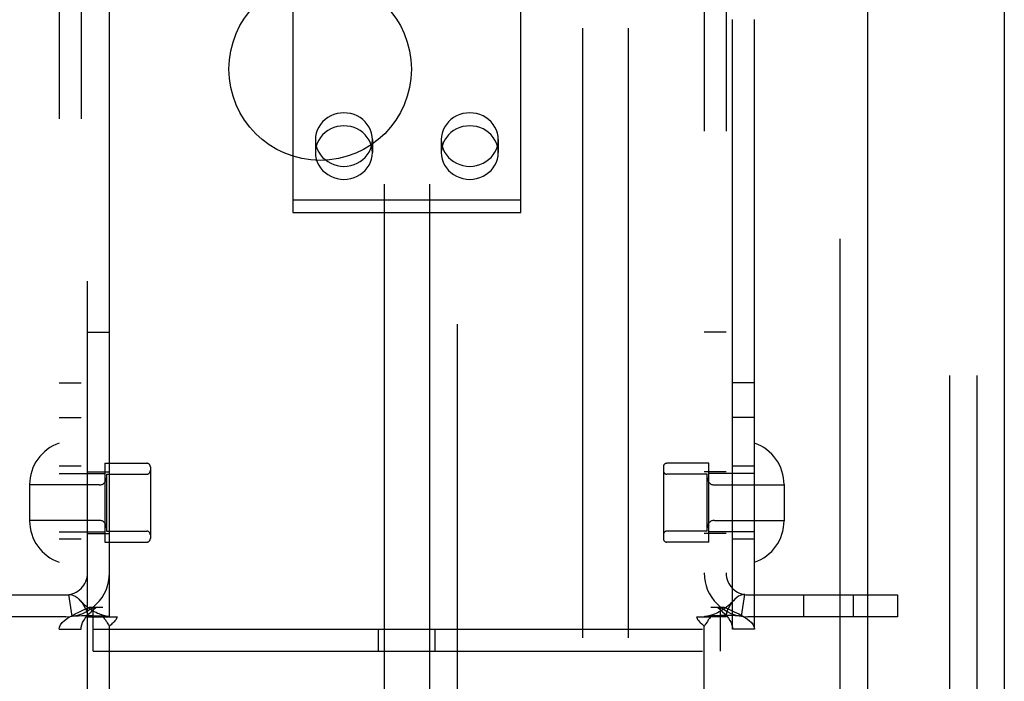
# Model space of a CAD drawing. Header units: inches. Extents: x 0 to 304, y 0 to 196.
# Tile 49 of 129: x 144.8 to 147.5, y 119.93 to 121.74. Entities that reach past the tile are written whole.
import ezdxf

# ---------------------------------------------------------------- set-up
doc = ezdxf.new("R2010")
doc.units = ezdxf.units.IN
doc.header["$LTSCALE"] = 16.696429
doc.header["$MEASUREMENT"] = 0
doc.linetypes.add('HIDDEN', pattern=[0.2, 0.1, -0.1])
doc.layers.get('0').update_dxf_attribs({"linetype": 'CONTINUOUS'})
for name, color, linetype in [('DEFAULT_2', 8, 'HIDDEN'), ('EXD_DOOR_ASSEMBLY', 7, 'CONTINUOUS'), ('SUBPANELS', 7, 'CONTINUOUS')]:
    doc.layers.add(name, color=color, linetype=linetype)

msp = doc.modelspace()

# ---------------------------------------------------------------- linework, layer by layer
at = {"color": 3, "linetype": 'Continuous'}
msp.add_line((147.5009, 138.7931), (147.5009, 104.4191), dxfattribs=at)
at = {"layer": 'DEFAULT_2', "color": 8, "linetype": 'HIDDEN'}
for p, q in [((146.0009, 137.6041), (146.0009, 105.6081)), ((145.8009, 124.6301), (145.8009, 119.3801)), ((145.9259, 124.6301), (145.9259, 119.3801)), ((147.3509, 124.1061), (147.3509, 119.1061)), ((147.4259, 124.1061), (147.4259, 119.1061)), ((144.9884, 119.3561), (144.9884, 123.8561)), ((144.9104, 123.1401), (144.9104, 120.0721)), ((144.9704, 123.1401), (144.9704, 120.0721)), ((146.7564, 120.0721), (146.7564, 123.1401)), ((146.8164, 120.0721), (146.8164, 123.1401)), ((145.0484, 120.1061), (145.0484, 123.1061)), ((146.6784, 123.1061), (146.6784, 120.1061)), ((146.7384, 123.1061), (146.7384, 120.1061)), ((145.5509, 122.1528), (145.5509, 121.2131)), ((146.1759, 121.2131), (146.1759, 122.1528)), ((145.6129, 121.4131), (145.6129, 121.3775)), ((145.7689, 121.4131), (145.7689, 121.3775)), ((145.9579, 121.4131), (145.9579, 121.3775)), ((146.1139, 121.4131), (146.1139, 121.3775)), ((145.5509, 121.2486), (146.1759, 121.2486)), ((145.5509, 121.2131), (146.1759, 121.2131)), ((144.9884, 120.8861), (145.0484, 120.8861)), ((146.7384, 120.8861), (146.6784, 120.8861)), ((144.9104, 120.7471), (144.9704, 120.7471)), ((146.8164, 120.7471), (146.7564, 120.7471)), ((144.9104, 120.6521), (144.9704, 120.6521)), ((146.8164, 120.6521), (146.7564, 120.6521)), ((145.0354, 120.5266), (145.1504, 120.5266)), ((145.0354, 120.5266), (145.0354, 120.3106)), ((146.6914, 120.5266), (146.5764, 120.5266)), ((146.6914, 120.3106), (146.6914, 120.5266)), ((144.9704, 120.5186), (144.9104, 120.5186)), ((144.9104, 120.4986), (145.0354, 120.4986)), ((144.9884, 120.5031), (145.0484, 120.5031)), ((145.0404, 120.4966), (145.1504, 120.4966)), ((145.0404, 120.4966), (145.0404, 120.3406)), ((145.1604, 120.5166), (145.1604, 120.3206)), ((146.5664, 120.5166), (146.5664, 120.3206)), ((146.6864, 120.4966), (146.5764, 120.4966)), ((146.7384, 120.5031), (146.6784, 120.5031)), ((146.6864, 120.3406), (146.6864, 120.4966)), ((146.8164, 120.4986), (146.6914, 120.4986)), ((146.8164, 120.5186), (146.7564, 120.5186)), ((144.8294, 120.4681), (144.8294, 120.3691)), ((145.0204, 120.4671), (144.8294, 120.4671)), ((146.7064, 120.4671), (146.8974, 120.4671)), ((146.8974, 120.4681), (146.8974, 120.3691)), ((145.0204, 120.3701), (144.8294, 120.3701)), ((146.7064, 120.3701), (146.8974, 120.3701)), ((144.9104, 120.3386), (145.0354, 120.3386)), ((144.9884, 120.3341), (145.0484, 120.3341)), ((145.0404, 120.3406), (145.1504, 120.3406)), ((146.6864, 120.3406), (146.5764, 120.3406)), ((146.7384, 120.3341), (146.6784, 120.3341)), ((146.8164, 120.3386), (146.6914, 120.3386)), ((144.9704, 120.3186), (144.9104, 120.3186)), ((145.0354, 120.3106), (145.1504, 120.3106)), ((146.6914, 120.3106), (146.5764, 120.3106)), ((146.8164, 120.3186), (146.7564, 120.3186)), ((144.5184, 120.1661), (144.9284, 120.1661)), ((144.9462, 120.1075), (144.9373, 120.1668)), ((146.7806, 120.1075), (146.7895, 120.1668)), ((146.7984, 120.1661), (147.2084, 120.1661)), ((146.9517, 120.1061), (146.9517, 120.1661)), ((147.0877, 120.1061), (147.0877, 120.1661)), ((147.2084, 120.1661), (147.2084, 120.1061)), ((144.9934, 120.1321), (145.0304, 120.1321)), ((145.0039, 120.0121), (145.0039, 120.1321)), ((146.6964, 120.1321), (146.7335, 120.1321)), ((146.7229, 120.0121), (146.7229, 120.1321)), ((144.9284, 120.1061), (144.5184, 120.1061)), ((144.9884, 120.1061), (145.0301, 120.1061)), ((145.0301, 120.1061), (145.0693, 120.1061)), ((146.6576, 120.1061), (146.6967, 120.1061)), ((146.7384, 120.1061), (146.6967, 120.1061)), ((147.2084, 120.1061), (146.7984, 120.1061)), ((144.9104, 120.0721), (144.9704, 120.0721)), ((145.0039, 120.0721), (146.7229, 120.0721)), ((145.0484, 119.2311), (145.0484, 120.08)), ((145.7854, 120.0121), (145.7854, 120.0721)), ((145.9414, 120.0121), (145.9414, 120.0721)), ((146.6784, 119.2311), (146.6784, 120.08)), ((146.8164, 120.0721), (146.7564, 120.0721)), ((145.0039, 120.0121), (146.7229, 120.0121))]:
    msp.add_line(p, q, dxfattribs=at)
for points in [[(145.7689, 121.4131), (145.7683, 121.422), (145.7667, 121.4306), (145.7639, 121.4391), (145.76, 121.4471), (145.7551, 121.4547), (145.7493, 121.4617), (145.7426, 121.4679), (145.7352, 121.4734), (145.7272, 121.478), (145.7186, 121.4816), (145.7096, 121.4842), (145.7003, 121.4858), (145.6909, 121.4864), (145.6815, 121.4858), (145.6723, 121.4842), (145.6633, 121.4816), (145.6547, 121.478), (145.6466, 121.4734), (145.6392, 121.4679), (145.6325, 121.4617), (145.6267, 121.4547), (145.6219, 121.4471), (145.618, 121.4391), (145.6152, 121.4306), (145.6135, 121.422), (145.6129, 121.4131)], [(146.1139, 121.4131), (146.1133, 121.422), (146.1117, 121.4306), (146.1089, 121.4391), (146.105, 121.4471), (146.1001, 121.4547), (146.0943, 121.4617), (146.0876, 121.4679), (146.0802, 121.4734), (146.0722, 121.478), (146.0636, 121.4816), (146.0546, 121.4842), (146.0453, 121.4858), (146.0359, 121.4864), (146.0265, 121.4858), (146.0173, 121.4842), (146.0083, 121.4816), (145.9997, 121.478), (145.9916, 121.4734), (145.9842, 121.4679), (145.9775, 121.4617), (145.9717, 121.4547), (145.9669, 121.4471), (145.963, 121.4391), (145.9602, 121.4306), (145.9585, 121.422), (145.9579, 121.4131)], [(145.7689, 121.3775), (145.7683, 121.3864), (145.7667, 121.395), (145.7639, 121.4035), (145.76, 121.4116), (145.7551, 121.4191), (145.7493, 121.4261), (145.7426, 121.4324), (145.7352, 121.4378), (145.7272, 121.4424), (145.7186, 121.446), (145.7096, 121.4487), (145.7003, 121.4503), (145.6909, 121.4508), (145.6815, 121.4503), (145.6723, 121.4487), (145.6633, 121.446), (145.6547, 121.4424), (145.6466, 121.4378), (145.6392, 121.4324), (145.6325, 121.4261), (145.6267, 121.4191), (145.6219, 121.4116), (145.618, 121.4035), (145.6152, 121.395), (145.6135, 121.3864), (145.6129, 121.3775)], [(146.1139, 121.3775), (146.1133, 121.3864), (146.1117, 121.395), (146.1089, 121.4035), (146.105, 121.4116), (146.1001, 121.4191), (146.0943, 121.4261), (146.0876, 121.4324), (146.0802, 121.4378), (146.0722, 121.4424), (146.0636, 121.446), (146.0546, 121.4487), (146.0453, 121.4503), (146.0359, 121.4508), (146.0265, 121.4503), (146.0173, 121.4487), (146.0083, 121.446), (145.9997, 121.4424), (145.9916, 121.4378), (145.9842, 121.4324), (145.9775, 121.4261), (145.9717, 121.4191), (145.9669, 121.4116), (145.963, 121.4035), (145.9602, 121.395), (145.9585, 121.3864), (145.9579, 121.3775)], [(145.6129, 121.4131), (145.6135, 121.4042), (145.6152, 121.3955), (145.618, 121.3871), (145.6219, 121.379), (145.6267, 121.3714), (145.6325, 121.3645), (145.6392, 121.3582), (145.6466, 121.3528), (145.6547, 121.3482), (145.6633, 121.3445), (145.6723, 121.3419), (145.6815, 121.3403), (145.6909, 121.3398), (145.7003, 121.3403), (145.7096, 121.3419), (145.7186, 121.3445), (145.7272, 121.3482), (145.7352, 121.3528), (145.7426, 121.3582), (145.7493, 121.3645), (145.7551, 121.3714), (145.76, 121.379), (145.7639, 121.3871), (145.7667, 121.3955), (145.7683, 121.4042), (145.7689, 121.4131)], [(145.9579, 121.4131), (145.9585, 121.4042), (145.9602, 121.3955), (145.963, 121.3871), (145.9669, 121.379), (145.9717, 121.3714), (145.9775, 121.3645), (145.9842, 121.3582), (145.9916, 121.3528), (145.9997, 121.3482), (146.0083, 121.3445), (146.0173, 121.3419), (146.0265, 121.3403), (146.0359, 121.3398), (146.0453, 121.3403), (146.0546, 121.3419), (146.0636, 121.3445), (146.0722, 121.3482), (146.0802, 121.3528), (146.0876, 121.3582), (146.0943, 121.3645), (146.1001, 121.3714), (146.105, 121.379), (146.1089, 121.3871), (146.1117, 121.3955), (146.1133, 121.4042), (146.1139, 121.4131)], [(145.6129, 121.3775), (145.6135, 121.3686), (145.6152, 121.36), (145.618, 121.3515), (145.6219, 121.3434), (145.6267, 121.3359), (145.6325, 121.3289), (145.6392, 121.3226), (145.6466, 121.3172), (145.6547, 121.3126), (145.6633, 121.309), (145.6723, 121.3063), (145.6815, 121.3047), (145.6909, 121.3042), (145.7003, 121.3047), (145.7096, 121.3063), (145.7186, 121.309), (145.7272, 121.3126), (145.7352, 121.3172), (145.7426, 121.3226), (145.7493, 121.3289), (145.7551, 121.3359), (145.76, 121.3434), (145.7639, 121.3515), (145.7667, 121.36), (145.7683, 121.3686), (145.7689, 121.3775)], [(145.9579, 121.3775), (145.9585, 121.3686), (145.9602, 121.36), (145.963, 121.3515), (145.9669, 121.3434), (145.9717, 121.3359), (145.9775, 121.3289), (145.9842, 121.3226), (145.9916, 121.3172), (145.9997, 121.3126), (146.0083, 121.309), (146.0173, 121.3063), (146.0265, 121.3047), (146.0359, 121.3042), (146.0453, 121.3047), (146.0546, 121.3063), (146.0636, 121.309), (146.0722, 121.3126), (146.0802, 121.3172), (146.0876, 121.3226), (146.0943, 121.3289), (146.1001, 121.3359), (146.105, 121.3434), (146.1089, 121.3515), (146.1117, 121.36), (146.1133, 121.3686), (146.1139, 121.3775)], [(144.9373, 120.1668), (144.9408, 120.167), (144.9449, 120.1664), (144.9495, 120.1648), (144.9544, 120.1622), (144.9594, 120.1587), (144.9643, 120.1543), (144.9684, 120.1501)], [(145.0454, 120.1068), (145.0423, 120.1073), (145.0389, 120.108), (145.0353, 120.1088), (145.0316, 120.1098), (145.0278, 120.111), (145.0238, 120.1123), (145.0198, 120.1138), (145.0157, 120.1155), (145.0116, 120.1174), (145.0075, 120.1195), (145.0034, 120.1217), (144.9993, 120.1241), (144.9952, 120.1267), (144.9911, 120.1296), (144.987, 120.1326), (144.983, 120.1358), (144.979, 120.1393), (144.975, 120.1431), (144.9711, 120.1471), (144.9684, 120.1501)], [(144.9684, 120.1501), (144.9689, 120.1494), (144.9733, 120.144), (144.9774, 120.138), (144.9811, 120.1317), (144.9842, 120.1249), (144.9865, 120.1183), (144.9879, 120.112), (144.9884, 120.1061)], [(146.7585, 120.1501), (146.7557, 120.147), (146.7517, 120.143), (146.7478, 120.1392), (146.7437, 120.1357), (146.7397, 120.1325), (146.7356, 120.1294), (146.7315, 120.1266), (146.7274, 120.124), (146.7232, 120.1215), (146.719, 120.1193), (146.7149, 120.1172), (146.7108, 120.1154), (146.7067, 120.1137), (146.7027, 120.1122), (146.6987, 120.1109), (146.6949, 120.1097), (146.6913, 120.1087), (146.6877, 120.1079), (146.6844, 120.1073), (146.6813, 120.1068), (146.6808, 120.1067)], [(146.7585, 120.1501), (146.7579, 120.1494), (146.7536, 120.144), (146.7495, 120.138), (146.7458, 120.1317), (146.7427, 120.1249), (146.7403, 120.1183), (146.7389, 120.112), (146.7384, 120.1061)], [(146.7895, 120.1668), (146.786, 120.167), (146.782, 120.1664), (146.7774, 120.1648), (146.7725, 120.1622), (146.7675, 120.1587), (146.7626, 120.1543), (146.7585, 120.1501)], [(144.9104, 120.0721), (144.9114, 120.0781), (144.9142, 120.0841), (144.9189, 120.0901), (144.9253, 120.0961), (144.9334, 120.1021), (144.943, 120.1081), (144.9539, 120.1141), (144.9661, 120.1201), (144.9794, 120.1261), (144.9934, 120.1321)], [(144.9704, 120.0721), (144.9709, 120.0781), (144.9723, 120.0841), (144.9746, 120.0901), (144.9779, 120.0961), (144.9819, 120.1021), (144.9867, 120.1081), (144.9922, 120.1141), (144.9983, 120.1201), (145.0049, 120.1261), (145.0119, 120.1321)], [(146.715, 120.1321), (146.722, 120.1261), (146.7286, 120.1201), (146.7347, 120.1141), (146.7402, 120.1081), (146.745, 120.1021), (146.749, 120.0961), (146.7522, 120.0901), (146.7545, 120.0841), (146.756, 120.0781), (146.7564, 120.0721)], [(146.7335, 120.1321), (146.7475, 120.1261), (146.7607, 120.1201), (146.7729, 120.1141), (146.7839, 120.1081), (146.7935, 120.1021), (146.8016, 120.0961), (146.808, 120.0901), (146.8127, 120.0841), (146.8155, 120.0781), (146.8164, 120.0721)], [(144.9462, 120.1075), (144.9547, 120.1085), (144.9637, 120.1091), (144.9727, 120.1095), (144.9814, 120.1096), (144.9897, 120.1096), (144.9973, 120.1095), (145.0043, 120.1094), (145.0108, 120.1091), (145.0169, 120.1089), (145.0227, 120.1086), (145.0282, 120.1083), (145.0332, 120.1079), (145.0376, 120.1076), (145.0414, 120.1072), (145.0444, 120.1069), (145.046, 120.1067)], [(145.0301, 120.1061), (145.0323, 120.1037), (145.0342, 120.1015), (145.0358, 120.0994), (145.0373, 120.0973), (145.0386, 120.0953), (145.0399, 120.0933)], [(145.0399, 120.0933), (145.0424, 120.0892), (145.0438, 120.0869), (145.0453, 120.0845), (145.0469, 120.0822), (145.0484, 120.08)], [(145.0454, 120.1068), (145.0466, 120.1066), (145.048, 120.1063), (145.0484, 120.1061)], [(145.0593, 120.0907), (145.0549, 120.0867), (145.0526, 120.0845), (145.0504, 120.0823), (145.0484, 120.08)], [(145.0693, 120.1061), (145.0687, 120.1038), (145.0678, 120.1014), (145.0665, 120.099), (145.0649, 120.0967), (145.0632, 120.0946), (145.0614, 120.0926), (145.0593, 120.0907)], [(146.6576, 120.1061), (146.6582, 120.1038), (146.659, 120.1014), (146.6603, 120.099), (146.6619, 120.0966), (146.6636, 120.0946), (146.6655, 120.0926), (146.6675, 120.0907), (146.672, 120.0867)], [(146.6808, 120.1067), (146.6802, 120.1066), (146.6789, 120.1063), (146.6784, 120.1061)], [(146.6845, 120.0892), (146.6831, 120.087), (146.6815, 120.0846), (146.68, 120.0822), (146.6784, 120.08)], [(146.7806, 120.1075), (146.7721, 120.1085), (146.7632, 120.1091), (146.7542, 120.1095), (146.7454, 120.1096), (146.7372, 120.1096), (146.7296, 120.1095), (146.7226, 120.1094), (146.7161, 120.1091), (146.71, 120.1089), (146.7042, 120.1086), (146.6987, 120.1083), (146.6937, 120.1079), (146.6892, 120.1076), (146.6854, 120.1072), (146.6824, 120.1069), (146.6808, 120.1067)], [(146.6967, 120.1061), (146.6946, 120.1037), (146.6927, 120.1015), (146.691, 120.0993), (146.6896, 120.0973), (146.6882, 120.0953), (146.687, 120.0933), (146.6845, 120.0892)], [(146.672, 120.0867), (146.6743, 120.0845), (146.6764, 120.0823), (146.6784, 120.08)]]:
    msp.add_lwpolyline(points, dxfattribs=at)
for centre, radius, start, end in [((144.9494, 120.4681), 0.12, 108.9656, 180), ((146.7774, 120.4681), 0.12, 0, 71.0344), ((145.1504, 120.5166), 0.01, 0, 90), ((146.5764, 120.5166), 0.01, 90, 180), ((145.1504, 120.5066), 0.01, 270, 360), ((146.5764, 120.5066), 0.01, 180, 270), ((145.0204, 120.4871), 0.02, 270, 360), ((146.7064, 120.4871), 0.02, 180, 270), ((144.9494, 120.3691), 0.12, 180, 251.0344), ((145.0204, 120.3501), 0.02, 0, 90), ((146.7064, 120.3501), 0.02, 90, 180), ((146.7774, 120.3691), 0.12, 288.9656, 360), ((145.1504, 120.3306), 0.01, 0, 90), ((146.5764, 120.3306), 0.01, 90, 180), ((145.1504, 120.3206), 0.01, 270, 360), ((146.5764, 120.3206), 0.01, 180, 270), ((144.9284, 120.2261), 0.12, 270, 360), ((144.9284, 120.2261), 0.06, 270, 360), ((146.7984, 120.2261), 0.12, 180, 270), ((146.7984, 120.2261), 0.06, 180, 270)]:
    msp.add_arc(centre, radius, start, end, dxfattribs=at)
at = {"layer": 'EXD_DOOR_ASSEMBLY', "color": 8, "linetype": 'HIDDEN'}
msp.add_line((147.0509, 109.4536), (147.0509, 133.7636), dxfattribs=at)
at = {"layer": 'EXD_DOOR_ASSEMBLY', "color": 3, "linetype": 'Continuous'}
msp.add_line((147.1259, 133.6086), (147.1259, 109.6086), dxfattribs=at)
at = {"layer": 'SUBPANELS', "color": 8, "linetype": 'HIDDEN'}
for p, q in [((146.3447, 135.0751), (146.3447, 108.1371)), ((146.4697, 135.0751), (146.4697, 108.1371))]:
    msp.add_line(p, q, dxfattribs=at)
msp.add_circle((145.6259, 121.6061), 0.25, dxfattribs=at)

doc.saveas('drawing.dxf')
